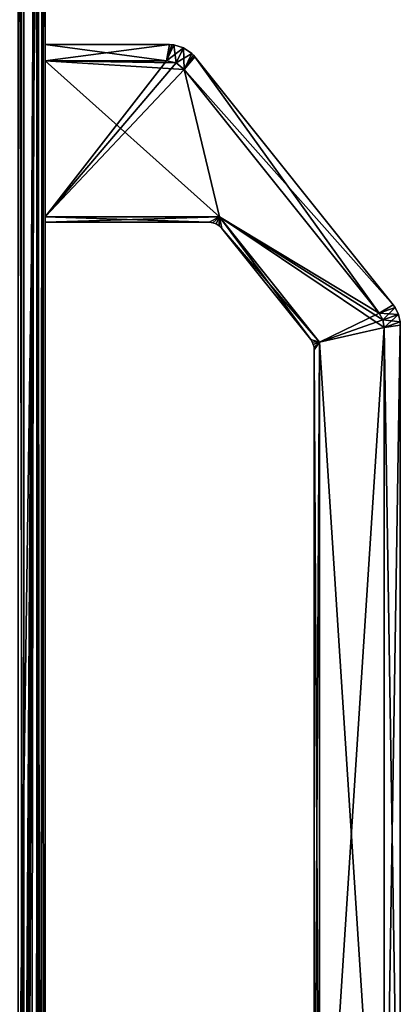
# Model space of a CAD drawing. Header units: millimetres. Extents: x -98 to 98, y -500 to 506.
# Tile 73 of 106: x 63 to 98, y 186 to 277. Entities that reach past the tile are written whole.
import ezdxf

# ---------------------------------------------------------------- set-up
doc = ezdxf.new("R2010")
doc.units = ezdxf.units.MM
doc.header["$LTSCALE"] = 65.185185
for name, color, linetype in [('1147', 7, 'CONTINUOUS'), ('1148', 7, 'CONTINUOUS'), ('1150', 7, 'CONTINUOUS'), ('2', 7, 'CONTINUOUS'), ('27', 7, 'CONTINUOUS'), ('32', 7, 'CONTINUOUS'), ('452', 7, 'CONTINUOUS'), ('455', 7, 'CONTINUOUS'), ('456', 7, 'CONTINUOUS'), ('5', 7, 'CONTINUOUS'), ('658', 7, 'CONTINUOUS'), ('659', 7, 'CONTINUOUS'), ('661', 7, 'CONTINUOUS'), ('662', 7, 'CONTINUOUS'), ('663', 7, 'CONTINUOUS'), ('665', 7, 'CONTINUOUS'), ('666', 7, 'CONTINUOUS'), ('667', 7, 'CONTINUOUS'), ('671', 7, 'CONTINUOUS'), ('672', 7, 'CONTINUOUS'), ('673', 7, 'CONTINUOUS'), ('676', 7, 'CONTINUOUS'), ('677', 7, 'CONTINUOUS'), ('678', 7, 'CONTINUOUS'), ('679', 7, 'CONTINUOUS'), ('680', 7, 'CONTINUOUS'), ('681', 7, 'CONTINUOUS'), ('684', 7, 'CONTINUOUS'), ('685', 7, 'CONTINUOUS'), ('686', 7, 'CONTINUOUS'), ('687', 7, 'CONTINUOUS'), ('688', 7, 'CONTINUOUS'), ('691', 7, 'CONTINUOUS'), ('692', 7, 'CONTINUOUS'), ('693', 7, 'CONTINUOUS'), ('694', 7, 'CONTINUOUS'), ('699', 7, 'CONTINUOUS')]:
    doc.layers.add(name, color=color, linetype=linetype)

msp = doc.modelspace()

# ---------------------------------------------------------------- linework, layer by layer
at = {"layer": '1147', "color": 7, "linetype": 'CONTINUOUS'}
for points in [[(64.809, -476.8, -142.397), (64.809, 476.7, -142.397), (62.809, -476.8, -142.397), (64.809, -476.8, -142.397)], [(62.809, -476.8, -142.397), (64.809, 476.7, -142.397), (62.809, 476.7, -142.397), (62.809, -476.8, -142.397)]]:
    msp.add_3dface(points, dxfattribs=at)
at = {"layer": '1148', "color": 7, "linetype": 'CONTINUOUS'}
for points in [[(64.809, 476.7, -142.397), (64.809, -476.8, -142.397), (64.809, 479.7, -202.57), (64.809, 476.7, -142.397)], [(64.809, -476.8, -142.397), (64.809, -478.921, -143.276), (64.809, 479.7, -202.57), (64.809, -476.8, -142.397)], [(64.809, -479.8, -145.397), (64.809, -479.8, -202.57), (64.809, 479.7, -202.57), (64.809, -479.8, -145.397)], [(64.809, -478.921, -143.276), (64.809, -479.8, -145.397), (64.809, 479.7, -202.57), (64.809, -478.921, -143.276)]]:
    msp.add_3dface(points, dxfattribs=at)
at = {"layer": '1150', "color": 7, "linetype": 'CONTINUOUS'}
for points in [[(62.809, 479.7, -204.57), (64.223, 479.7, -203.984), (62.809, -479.8, -204.57), (62.809, 479.7, -204.57)], [(62.809, -479.8, -204.57), (64.223, 479.7, -203.984), (64.223, -479.8, -203.984), (62.809, -479.8, -204.57)], [(64.809, 479.7, -202.57), (64.809, -479.8, -202.57), (64.223, -479.8, -203.984), (64.809, 479.7, -202.57)], [(64.223, 479.7, -203.984), (64.809, 479.7, -202.57), (64.223, -479.8, -203.984), (64.223, 479.7, -203.984)]]:
    msp.add_3dface(points, dxfattribs=at)
at = {"layer": '2', "color": 7, "linetype": 'CONTINUOUS'}
for points in [[(65, 346.145, -72.5), (65, 342, -2.5), (65, 55.383, -72.5), (65, 346.145, -72.5)], [(65, 342, -2.5), (65, -342, -2.5), (65, 37.433, -14.79), (65, 342, -2.5)], [(65, 55.383, -72.5), (65, 342, -2.5), (65, 38.392, -15.505), (65, 55.383, -72.5)], [(65, 38.392, -15.505), (65, 342, -2.5), (65, 38.043, -14.996), (65, 38.392, -15.505)], [(65, 38.043, -14.996), (65, 342, -2.5), (65, 37.433, -14.79), (65, 38.043, -14.996)]]:
    msp.add_3dface(points, dxfattribs=at)
at = {"layer": '27', "color": 7, "linetype": 'CONTINUOUS'}
for points in [[(64.268, 342, -0.732), (62.5, 342), (64.268, -342, -0.732), (64.268, 342, -0.732)], [(64.268, -342, -0.732), (62.5, 342), (62.5, -342), (64.268, -342, -0.732)], [(65, -342, -2.5), (65, 342, -2.5), (64.268, 342, -0.732), (65, -342, -2.5)], [(65, -342, -2.5), (64.268, 342, -0.732), (64.268, -342, -0.732), (65, -342, -2.5)]]:
    msp.add_3dface(points, dxfattribs=at)
at = {"layer": '32', "color": 7, "linetype": 'CONTINUOUS'}
for points in [[(62.5, 55.285, -75), (62.5, 346.145, -75), (64.268, 346.145, -74.268), (62.5, 55.285, -75)], [(62.5, 55.285, -75), (64.268, 346.145, -74.268), (62.751, 55.409, -74.987), (62.5, 55.285, -75)], [(62.751, 55.409, -74.987), (64.268, 346.145, -74.268), (63, 55.532, -74.949), (62.751, 55.409, -74.987)], [(63, 55.532, -74.949), (64.268, 346.145, -74.268), (64.268, 55.532, -74.268), (63, 55.532, -74.949)], [(64.268, 346.145, -74.268), (65, 346.145, -72.5), (64.268, 55.532, -74.268), (64.268, 346.145, -74.268)], [(64.268, 55.532, -74.268), (65, 346.145, -72.5), (64.949, 55.532, -73), (64.268, 55.532, -74.268)], [(64.949, 55.532, -73), (65, 346.145, -72.5), (64.987, 55.458, -72.751), (64.949, 55.532, -73)], [(65, 346.145, -72.5), (65, 55.383, -72.5), (64.987, 55.458, -72.751), (65, 346.145, -72.5)]]:
    msp.add_3dface(points, dxfattribs=at)
at = {"layer": '452', "color": 7, "linetype": 'CONTINUOUS'}
for points in [[(65, -345), (65, 345), (65, -345, 2), (65, -345)], [(65, 345), (65, 345, 2), (65, -345, 2), (65, 345)]]:
    msp.add_3dface(points, dxfattribs=at)
at = {"layer": '455', "color": 7, "linetype": 'CONTINUOUS'}
for points in [[(55.094, -349.535), (-65, 496.2), (65, -345), (55.094, -349.535)], [(65, -345), (-65, 496.2), (55.094, 349.535), (65, -345)], [(65, 345), (65, -345), (55.094, 349.535), (65, 345)]]:
    msp.add_3dface(points, dxfattribs=at)
at = {"layer": '456', "color": 7, "linetype": 'CONTINUOUS'}
for points in [[(55.094, 349.535, 2), (-65, -496.2, 2), (65, 345, 2), (55.094, 349.535, 2)], [(65, 345, 2), (-65, -496.2, 2), (55.094, -349.535, 2), (65, 345, 2)], [(65, -345, 2), (65, 345, 2), (55.094, -349.535, 2), (65, -345, 2)]]:
    msp.add_3dface(points, dxfattribs=at)
at = {"layer": '5', "color": 7, "linetype": 'CONTINUOUS'}
for points in [[(63, 346.145, -2), (63, 346.145, -72.5), (63, 55.532, -72.5), (63, 346.145, -2)], [(63, 346.145, -2), (63, 55.532, -72.5), (63, 342.5, -2.5), (63, 346.145, -2)], [(63, 342.5, -2.5), (63, 55.532, -72.5), (63, 342, -2.5), (63, 342.5, -2.5)], [(63, 37.433, -14.79), (63, -37.433, -14.79), (63, 342, -2.5), (63, 37.433, -14.79)], [(63, 342, -2.5), (63, -37.433, -14.79), (63, -342, -2.5), (63, 342, -2.5)], [(63, 38.02, -14.98), (63, 37.433, -14.79), (63, 342, -2.5), (63, 38.02, -14.98)], [(63, 38.392, -15.505), (63, 38.02, -14.98), (63, 342, -2.5), (63, 38.392, -15.505)], [(63, 55.532, -72.5), (63, 38.392, -15.505), (63, 342, -2.5), (63, 55.532, -72.5)]]:
    msp.add_3dface(points, dxfattribs=at)
at = {"layer": '658', "color": 7, "linetype": 'CONTINUOUS'}
for points in [[(77.181, 273.297, -45), (77.916, 272.704, -45), (65, 273.5, -45), (77.181, 273.297, -45)], [(65, 273.5, -45), (77.916, 272.704, -45), (81.195, 259, -45), (65, 273.5, -45)], [(76.26, 273.5, -45), (77.181, 273.297, -45), (65, 273.5, -45), (76.26, 273.5, -45)], [(65, 259, -45), (65, 273.5, -45), (81.195, 259, -45), (65, 259, -45)], [(77.916, 272.704, -45), (96.035, 250.055, -45), (81.195, 259, -45), (77.916, 272.704, -45)], [(96.382, 249.433, -45), (96.5, 248.73, -45), (81.195, 259, -45), (96.382, 249.433, -45)], [(81.195, 259, -45), (96.5, 248.73, -45), (90.5, 247.369, -45), (81.195, 259, -45)], [(96.035, 250.055, -45), (96.382, 249.433, -45), (81.195, 259, -45), (96.035, 250.055, -45)], [(90.5, 247.369, -45), (96.5, 248.73, -45), (96.5, 154.67, -45), (90.5, 247.369, -45)], [(90.5, 156.031, -45), (90.5, 247.369, -45), (96.5, 154.67, -45), (90.5, 156.031, -45)]]:
    msp.add_3dface(points, dxfattribs=at)
at = {"layer": '659', "color": 7, "linetype": 'CONTINUOUS'}
for points in [[(65, 273.5, -28), (65, 259, -28), (76.26, 273.5, -28), (65, 273.5, -28)], [(76.26, 273.5, -28), (65, 259, -28), (77.181, 273.297, -28), (76.26, 273.5, -28)], [(77.181, 273.297, -28), (65, 259, -28), (77.916, 272.704, -28), (77.181, 273.297, -28)], [(65, 259, -28), (81.195, 259, -28), (77.916, 272.704, -28), (65, 259, -28)], [(81.195, 259, -28), (96.035, 250.055, -28), (77.916, 272.704, -28), (81.195, 259, -28)], [(90.5, 247.369, -28), (96.035, 250.055, -28), (81.195, 259, -28), (90.5, 247.369, -28)], [(96.382, 249.433, -28), (96.035, 250.055, -28), (90.5, 247.369, -28), (96.382, 249.433, -28)], [(96.5, 248.73, -28), (96.382, 249.433, -28), (90.5, 247.369, -28), (96.5, 248.73, -28)], [(96.5, 154.67, -28), (96.5, 248.73, -28), (90.5, 156.031, -28), (96.5, 154.67, -28)], [(90.5, 156.031, -28), (96.5, 248.73, -28), (90.5, 247.369, -28), (90.5, 156.031, -28)]]:
    msp.add_3dface(points, dxfattribs=at)
at = {"layer": '661', "color": 7, "linetype": 'CONTINUOUS'}
for points in [[(98, 154.452, -43.5), (98, 248.948, -43.5), (98, 154.452, -29.5), (98, 154.452, -43.5)], [(98, 248.948, -43.5), (98, 248.948, -29.5), (98, 154.452, -29.5), (98, 248.948, -43.5)]]:
    msp.add_3dface(points, dxfattribs=at)
at = {"layer": '662', "color": 7, "linetype": 'CONTINUOUS'}
for points in [[(65, 275, -29.5), (76.558, 275, -29.5), (76.558, 275, -43.5), (65, 275, -29.5)], [(65, 275, -29.5), (76.558, 275, -43.5), (65, 275, -43.5), (65, 275, -29.5)]]:
    msp.add_3dface(points, dxfattribs=at)
at = {"layer": '663', "color": 7, "linetype": 'CONTINUOUS'}
for points in [[(97.343, 250.822, -29.5), (97.343, 250.822, -43.5), (78.901, 273.874, -43.5), (97.343, 250.822, -29.5)], [(78.901, 273.874, -29.5), (97.343, 250.822, -29.5), (78.901, 273.874, -43.5), (78.901, 273.874, -29.5)]]:
    msp.add_3dface(points, dxfattribs=at)
at = {"layer": '665', "color": 7, "linetype": 'CONTINUOUS'}
for points in [[(90, 156.732, -44.5), (90, 156.732, -28.5), (90, 246.668, -28.5), (90, 156.732, -44.5)], [(90, 156.732, -44.5), (90, 246.668, -28.5), (90, 246.668, -44.5), (90, 156.732, -44.5)]]:
    msp.add_3dface(points, dxfattribs=at)
at = {"layer": '666', "color": 7, "linetype": 'CONTINUOUS'}
for points in [[(89.671, 247.605, -44.5), (89.671, 247.605, -28.5), (81.405, 257.937, -44.5), (89.671, 247.605, -44.5)], [(81.405, 257.937, -44.5), (89.671, 247.605, -28.5), (81.405, 257.937, -28.5), (81.405, 257.937, -44.5)]]:
    msp.add_3dface(points, dxfattribs=at)
at = {"layer": '667', "color": 7, "linetype": 'CONTINUOUS'}
for points in [[(80.234, 258.5, -28.5), (65, 258.5, -28.5), (65, 258.5, -44.5), (80.234, 258.5, -28.5)], [(80.234, 258.5, -44.5), (80.234, 258.5, -28.5), (65, 258.5, -44.5), (80.234, 258.5, -44.5)]]:
    msp.add_3dface(points, dxfattribs=at)
at = {"layer": '671', "color": 7, "linetype": 'CONTINUOUS'}
for points in [[(98, 248.948, -29.5), (97.985, 249.251, -29.485), (96.5, 248.73, -28), (98, 248.948, -29.5)], [(98, 154.452, -29.5), (98, 248.948, -29.5), (96.5, 154.67, -28), (98, 154.452, -29.5)], [(96.5, 154.67, -28), (98, 248.948, -29.5), (96.5, 248.73, -28), (96.5, 154.67, -28)]]:
    msp.add_3dface(points, dxfattribs=at)
at = {"layer": '672', "color": 7, "linetype": 'CONTINUOUS'}
for points in [[(78.623, 274.176, -29.472), (77.916, 272.704, -28), (78.767, 274.03, -29.493), (78.623, 274.176, -29.472)], [(78.767, 274.03, -29.493), (77.916, 272.704, -28), (78.901, 273.874, -29.5), (78.767, 274.03, -29.493)], [(77.916, 272.704, -28), (96.035, 250.055, -28), (78.901, 273.874, -29.5), (77.916, 272.704, -28)], [(96.035, 250.055, -28), (97.343, 250.822, -29.5), (78.901, 273.874, -29.5), (96.035, 250.055, -28)], [(97.52, 250.576, -29.485), (97.343, 250.822, -29.5), (96.035, 250.055, -28), (97.52, 250.576, -29.485)]]:
    msp.add_3dface(points, dxfattribs=at)
at = {"layer": '673', "color": 7, "linetype": 'CONTINUOUS'}
for points in [[(65, 273.5, -28), (76.26, 273.5, -28), (65, 275, -29.5), (65, 273.5, -28)], [(76.26, 273.5, -28), (76.558, 275, -29.5), (65, 275, -29.5), (76.26, 273.5, -28)], [(76.26, 273.5, -28), (76.967, 274.972, -29.472), (76.558, 275, -29.5), (76.26, 273.5, -28)], [(76.558, 275, -29.5), (76.967, 274.972, -29.472), (76.764, 274.993, -29.493), (76.558, 275, -29.5)]]:
    msp.add_3dface(points, dxfattribs=at)
at = {"layer": '676', "color": 7, "linetype": 'CONTINUOUS'}
for points in [[(96.5, 248.73, -45), (97.985, 249.251, -43.515), (98, 248.948, -43.5), (96.5, 248.73, -45)], [(96.5, 248.73, -45), (98, 248.948, -43.5), (98, 154.452, -43.5), (96.5, 248.73, -45)], [(96.5, 154.67, -45), (96.5, 248.73, -45), (98, 154.452, -43.5), (96.5, 154.67, -45)]]:
    msp.add_3dface(points, dxfattribs=at)
at = {"layer": '677', "color": 7, "linetype": 'CONTINUOUS'}
for points in [[(77.916, 272.704, -45), (78.623, 274.176, -43.528), (78.901, 273.874, -43.5), (77.916, 272.704, -45)], [(97.343, 250.822, -43.5), (77.916, 272.704, -45), (78.901, 273.874, -43.5), (97.343, 250.822, -43.5)], [(78.623, 274.176, -43.528), (78.767, 274.03, -43.507), (78.901, 273.874, -43.5), (78.623, 274.176, -43.528)], [(96.035, 250.055, -45), (77.916, 272.704, -45), (97.343, 250.822, -43.5), (96.035, 250.055, -45)], [(96.035, 250.055, -45), (97.343, 250.822, -43.5), (97.52, 250.576, -43.515), (96.035, 250.055, -45)]]:
    msp.add_3dface(points, dxfattribs=at)
at = {"layer": '678', "color": 7, "linetype": 'CONTINUOUS'}
for points in [[(76.26, 273.5, -45), (65, 273.5, -45), (76.558, 275, -43.5), (76.26, 273.5, -45)], [(76.558, 275, -43.5), (65, 273.5, -45), (65, 275, -43.5), (76.558, 275, -43.5)], [(76.26, 273.5, -45), (76.558, 275, -43.5), (76.764, 274.993, -43.507), (76.26, 273.5, -45)], [(76.967, 274.972, -43.528), (76.26, 273.5, -45), (76.764, 274.993, -43.507), (76.967, 274.972, -43.528)]]:
    msp.add_3dface(points, dxfattribs=at)
at = {"layer": '679', "color": 7, "linetype": 'CONTINUOUS'}
for points in [[(81.195, 259, -28), (65, 259, -28), (80.234, 258.5, -28.5), (81.195, 259, -28)], [(80.234, 258.5, -28.5), (65, 259, -28), (65, 258.5, -28.5), (80.234, 258.5, -28.5)], [(80.57, 258.462, -28.538), (81.195, 259, -28), (80.234, 258.5, -28.5), (80.57, 258.462, -28.538)], [(80.884, 258.352, -28.648), (81.195, 259, -28), (80.57, 258.462, -28.538), (80.884, 258.352, -28.648)]]:
    msp.add_3dface(points, dxfattribs=at)
at = {"layer": '680', "color": 7, "linetype": 'CONTINUOUS'}
for points in [[(81.165, 258.176, -28.538), (81.195, 259, -28), (80.884, 258.352, -28.648), (81.165, 258.176, -28.538)], [(81.405, 257.937, -28.5), (81.195, 259, -28), (81.165, 258.176, -28.538), (81.405, 257.937, -28.5)], [(90.5, 247.369, -28), (81.195, 259, -28), (89.671, 247.605, -28.5), (90.5, 247.369, -28)], [(89.671, 247.605, -28.5), (81.195, 259, -28), (81.405, 257.937, -28.5), (89.671, 247.605, -28.5)], [(90.5, 247.369, -28), (89.671, 247.605, -28.5), (89.813, 247.394, -28.521), (90.5, 247.369, -28)], [(90.5, 247.369, -28), (89.813, 247.394, -28.521), (89.915, 247.164, -28.585), (90.5, 247.369, -28)]]:
    msp.add_3dface(points, dxfattribs=at)
at = {"layer": '681', "color": 7, "linetype": 'CONTINUOUS'}
for points in [[(90.5, 247.369, -28), (89.915, 247.164, -28.585), (89.979, 246.92, -28.521), (90.5, 247.369, -28)], [(90, 246.668, -28.5), (90.5, 247.369, -28), (89.979, 246.92, -28.521), (90, 246.668, -28.5)], [(90.5, 156.031, -28), (90.5, 247.369, -28), (90, 156.732, -28.5), (90.5, 156.031, -28)], [(90, 156.732, -28.5), (90.5, 247.369, -28), (90, 246.668, -28.5), (90, 156.732, -28.5)]]:
    msp.add_3dface(points, dxfattribs=at)
at = {"layer": '684', "color": 7, "linetype": 'CONTINUOUS'}
for points in [[(90.5, 247.369, -45), (89.979, 246.92, -44.479), (89.915, 247.164, -44.415), (90.5, 247.369, -45)], [(90.5, 247.369, -45), (90, 246.668, -44.5), (89.979, 246.92, -44.479), (90.5, 247.369, -45)], [(90.5, 247.369, -45), (90.5, 156.031, -45), (90, 246.668, -44.5), (90.5, 247.369, -45)], [(90.5, 156.031, -45), (90, 156.732, -44.5), (90, 246.668, -44.5), (90.5, 156.031, -45)]]:
    msp.add_3dface(points, dxfattribs=at)
at = {"layer": '685', "color": 7, "linetype": 'CONTINUOUS'}
for points in [[(80.884, 258.352, -44.352), (81.195, 259, -45), (81.166, 258.176, -44.462), (80.884, 258.352, -44.352)], [(81.195, 259, -45), (81.405, 257.937, -44.5), (81.166, 258.176, -44.462), (81.195, 259, -45)], [(81.195, 259, -45), (90.5, 247.369, -45), (81.405, 257.937, -44.5), (81.195, 259, -45)], [(90.5, 247.369, -45), (89.671, 247.605, -44.5), (81.405, 257.937, -44.5), (90.5, 247.369, -45)], [(89.671, 247.605, -44.5), (90.5, 247.369, -45), (89.813, 247.394, -44.479), (89.671, 247.605, -44.5)], [(90.5, 247.369, -45), (89.915, 247.164, -44.415), (89.813, 247.394, -44.479), (90.5, 247.369, -45)]]:
    msp.add_3dface(points, dxfattribs=at)
at = {"layer": '686', "color": 7, "linetype": 'CONTINUOUS'}
for points in [[(65, 259, -45), (81.195, 259, -45), (65, 258.5, -44.5), (65, 259, -45)], [(81.195, 259, -45), (80.234, 258.5, -44.5), (65, 258.5, -44.5), (81.195, 259, -45)], [(80.234, 258.5, -44.5), (81.195, 259, -45), (80.571, 258.462, -44.462), (80.234, 258.5, -44.5)], [(80.571, 258.462, -44.462), (81.195, 259, -45), (80.884, 258.352, -44.352), (80.571, 258.462, -44.462)]]:
    msp.add_3dface(points, dxfattribs=at)
at = {"layer": '687', "color": 7, "linetype": 'CONTINUOUS'}
for points in [[(97.343, 250.822, -29.5), (97.52, 250.576, -29.485), (97.343, 250.822, -43.5), (97.343, 250.822, -29.5)], [(97.343, 250.822, -43.5), (97.52, 250.576, -29.485), (97.52, 250.576, -43.515), (97.343, 250.822, -43.5)], [(97.831, 249.941, -43.551), (97.52, 250.576, -43.515), (97.831, 249.941, -29.449), (97.831, 249.941, -43.551)], [(97.831, 249.941, -29.449), (97.52, 250.576, -43.515), (97.52, 250.576, -29.485), (97.831, 249.941, -29.449)], [(97.985, 249.251, -43.515), (97.831, 249.941, -43.551), (97.985, 249.251, -29.485), (97.985, 249.251, -43.515)], [(97.985, 249.251, -29.485), (97.831, 249.941, -43.551), (97.831, 249.941, -29.449), (97.985, 249.251, -29.485)], [(98, 248.948, -43.5), (97.985, 249.251, -43.515), (97.985, 249.251, -29.485), (98, 248.948, -43.5)], [(98, 248.948, -29.5), (98, 248.948, -43.5), (97.985, 249.251, -29.485), (98, 248.948, -29.5)]]:
    msp.add_3dface(points, dxfattribs=at)
at = {"layer": '688', "color": 7, "linetype": 'CONTINUOUS'}
for points in [[(76.558, 275, -29.5), (76.764, 274.993, -29.493), (76.558, 275, -43.5), (76.558, 275, -29.5)], [(76.558, 275, -43.5), (76.764, 274.993, -29.493), (76.764, 274.993, -43.507), (76.558, 275, -43.5)], [(76.764, 274.993, -29.493), (76.967, 274.972, -29.472), (76.764, 274.993, -43.507), (76.764, 274.993, -29.493)], [(76.967, 274.972, -29.472), (76.967, 274.972, -43.528), (76.764, 274.993, -43.507), (76.967, 274.972, -29.472)], [(76.967, 274.972, -29.472), (77.858, 274.704, -29.408), (76.967, 274.972, -43.528), (76.967, 274.972, -29.472)], [(76.967, 274.972, -43.528), (77.858, 274.704, -29.408), (77.858, 274.704, -43.592), (76.967, 274.972, -43.528)], [(77.858, 274.704, -29.408), (78.623, 274.176, -29.472), (77.858, 274.704, -43.592), (77.858, 274.704, -29.408)], [(77.858, 274.704, -43.592), (78.623, 274.176, -29.472), (78.623, 274.176, -43.528), (77.858, 274.704, -43.592)], [(78.623, 274.176, -29.472), (78.767, 274.03, -29.493), (78.623, 274.176, -43.528), (78.623, 274.176, -29.472)], [(78.623, 274.176, -43.528), (78.767, 274.03, -29.493), (78.767, 274.03, -43.507), (78.623, 274.176, -43.528)], [(78.767, 274.03, -29.493), (78.901, 273.874, -29.5), (78.767, 274.03, -43.507), (78.767, 274.03, -29.493)], [(78.767, 274.03, -43.507), (78.901, 273.874, -29.5), (78.901, 273.874, -43.5), (78.767, 274.03, -43.507)]]:
    msp.add_3dface(points, dxfattribs=at)
at = {"layer": '691', "color": 7, "linetype": 'CONTINUOUS'}
for points in [[(97.52, 250.576, -29.485), (96.035, 250.055, -28), (96.382, 249.433, -28), (97.52, 250.576, -29.485)], [(97.831, 249.941, -29.449), (97.52, 250.576, -29.485), (96.382, 249.433, -28), (97.831, 249.941, -29.449)], [(96.5, 248.73, -28), (97.831, 249.941, -29.449), (96.382, 249.433, -28), (96.5, 248.73, -28)], [(97.985, 249.251, -29.485), (97.831, 249.941, -29.449), (96.5, 248.73, -28), (97.985, 249.251, -29.485)]]:
    msp.add_3dface(points, dxfattribs=at)
at = {"layer": '692', "color": 7, "linetype": 'CONTINUOUS'}
for points in [[(97.831, 249.941, -43.551), (96.035, 250.055, -45), (97.52, 250.576, -43.515), (97.831, 249.941, -43.551)], [(96.382, 249.433, -45), (96.035, 250.055, -45), (97.831, 249.941, -43.551), (96.382, 249.433, -45)], [(97.985, 249.251, -43.515), (96.382, 249.433, -45), (97.831, 249.941, -43.551), (97.985, 249.251, -43.515)], [(96.5, 248.73, -45), (96.382, 249.433, -45), (97.985, 249.251, -43.515), (96.5, 248.73, -45)]]:
    msp.add_3dface(points, dxfattribs=at)
at = {"layer": '693', "color": 7, "linetype": 'CONTINUOUS'}
for points in [[(76.26, 273.5, -28), (77.181, 273.297, -28), (76.967, 274.972, -29.472), (76.26, 273.5, -28)], [(76.967, 274.972, -29.472), (77.181, 273.297, -28), (77.858, 274.704, -29.408), (76.967, 274.972, -29.472)], [(77.181, 273.297, -28), (77.916, 272.704, -28), (77.858, 274.704, -29.408), (77.181, 273.297, -28)], [(77.916, 272.704, -28), (78.623, 274.176, -29.472), (77.858, 274.704, -29.408), (77.916, 272.704, -28)]]:
    msp.add_3dface(points, dxfattribs=at)
at = {"layer": '694', "color": 7, "linetype": 'CONTINUOUS'}
for points in [[(76.26, 273.5, -45), (76.967, 274.972, -43.528), (77.858, 274.704, -43.592), (76.26, 273.5, -45)], [(77.181, 273.297, -45), (76.26, 273.5, -45), (77.858, 274.704, -43.592), (77.181, 273.297, -45)], [(77.181, 273.297, -45), (77.858, 274.704, -43.592), (78.623, 274.176, -43.528), (77.181, 273.297, -45)], [(77.916, 272.704, -45), (77.181, 273.297, -45), (78.623, 274.176, -43.528), (77.916, 272.704, -45)]]:
    msp.add_3dface(points, dxfattribs=at)
at = {"layer": '699', "color": 7, "linetype": 'CONTINUOUS'}
for points in [[(89.671, 247.605, -28.5), (89.671, 247.605, -44.5), (89.813, 247.394, -44.479), (89.671, 247.605, -28.5)], [(89.813, 247.394, -28.521), (89.671, 247.605, -28.5), (89.813, 247.394, -44.479), (89.813, 247.394, -28.521)], [(89.915, 247.164, -28.585), (89.813, 247.394, -28.521), (89.915, 247.164, -44.415), (89.915, 247.164, -28.585)], [(89.915, 247.164, -44.415), (89.813, 247.394, -28.521), (89.813, 247.394, -44.479), (89.915, 247.164, -44.415)], [(89.979, 246.92, -28.521), (89.915, 247.164, -28.585), (89.979, 246.92, -44.479), (89.979, 246.92, -28.521)], [(89.979, 246.92, -44.479), (89.915, 247.164, -28.585), (89.915, 247.164, -44.415), (89.979, 246.92, -44.479)], [(90, 246.668, -44.5), (90, 246.668, -28.5), (89.979, 246.92, -28.521), (90, 246.668, -44.5)], [(90, 246.668, -44.5), (89.979, 246.92, -28.521), (89.979, 246.92, -44.479), (90, 246.668, -44.5)]]:
    msp.add_3dface(points, dxfattribs=at)

doc.saveas('drawing.dxf')
